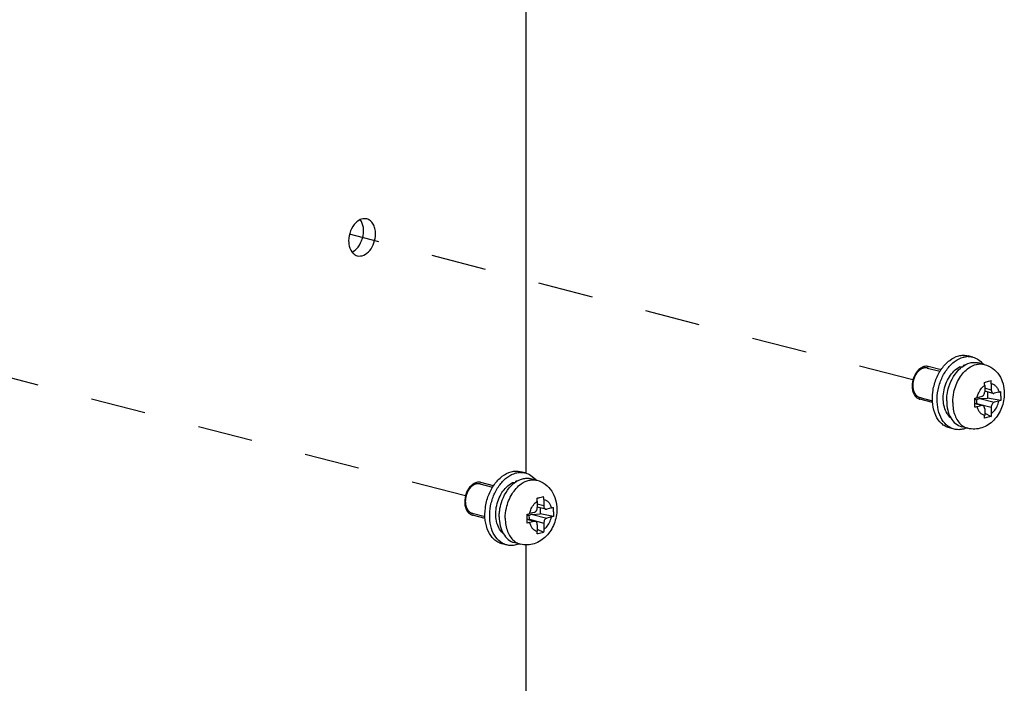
# Model space of a CAD drawing. Header units: millimetres. Extents: x 0 to 3905, y -1166 to 1110.
# Tile 64 of 155: x 2030 to 2146, y -10 to 69. Entities that reach past the tile are written whole.
import ezdxf

# ---------------------------------------------------------------- set-up
doc = ezdxf.new("R2010")
doc.units = ezdxf.units.MM
doc.header["$LTSCALE"] = 65.395
doc.linetypes.add('DASHED', pattern=[0.2, 0.1, -0.1])
for name, color, linetype in [('20_ALL_FEATURES', 7, 'CONTINUOUS'), ('PRT0002_DXF_CONTINUOUS_LINE', 7, 'CONTINUOUS'), ('SC-P0SFM4X8-DXF_CONTINUOUS_LINE', 7, 'CONTINUOUS')]:
    doc.layers.add(name, color=color, linetype=linetype)

msp = doc.modelspace()

# ---------------------------------------------------------------- linework, layer by layer
at = {"layer": '20_ALL_FEATURES', "linetype": 'DASHED'}
for p, q in [((2135.589, 25.882), (2068.821, 43.163)), ((2082.556, 12.156), (2015.788, 29.437))]:
    msp.add_line(p, q, dxfattribs=at)
at = {"layer": 'PRT0002_DXF_CONTINUOUS_LINE'}
for p, q in [((2089.752, 14.846), (2089.752, 78.787)), ((2089.752, -46.366), (2089.752, 6.343))]:
    msp.add_line(p, q, dxfattribs=at)
for points, knots in [([(2070.095, 44.878), (2069.893, 44.789), (2069.399, 44.423), (2068.869, 43.547), (2068.715, 42.765), (2068.715, 42.367)], [0, 0, 0, 0, 0.2207324, 0.6005909, 1, 1, 1, 1]), ([(2070.87, 44.957), (2070.808, 44.973), (2070.548, 45.016), (2070.277, 44.958), (2070.095, 44.878)], [0, 0, 0, 0, 0.2419829, 1, 1, 1, 1]), ([(2070.483, 43.556), (2070.483, 43.683), (2070.454, 44.143), (2070.299, 44.608), (2070.096, 44.877)], [0, 0, 0, 0, 0.2729547, 1, 1, 1, 1]), ([(2071.897, 43.19), (2071.897, 43.401), (2071.855, 43.805), (2071.652, 44.348), (2071.321, 44.76), (2071.021, 44.918), (2070.87, 44.957)], [0, 0, 0, 0, 0.2893135, 0.5518284, 0.7855762, 1, 1, 1, 1]), ([(2069.104, 41.045), (2069.305, 41.134), (2069.799, 41.5), (2070.329, 42.376), (2070.483, 43.158), (2070.483, 43.556)], [0, 0, 0, 0, 0.2207324, 0.6005909, 1, 1, 1, 1]), ([(2069.742, 40.6), (2069.987, 40.537), (2070.583, 40.616), (2071.288, 41.225), (2071.772, 42.124), (2071.897, 42.833), (2071.897, 43.19)], [0, 0, 0, 0, 0.2011871, 0.440115, 0.7157088, 1, 1, 1, 1]), ([(2068.715, 42.367), (2068.715, 42.24), (2068.744, 41.78), (2068.899, 41.315), (2069.102, 41.046)], [0, 0, 0, 0, 0.2729547, 1, 1, 1, 1]), ([(2069.102, 41.046), (2069.144, 40.991), (2069.316, 40.792), (2069.555, 40.649), (2069.742, 40.6)], [0, 0, 0, 0, 0.2649266, 1, 1, 1, 1])]:
    msp.add_open_spline(points, degree=3, knots=knots, dxfattribs=at)
at = {"layer": 'SC-P0SFM4X8-DXF_CONTINUOUS_LINE'}
for p, q in [((2142.688, 28.6), (2142.122, 28.747)), ((2137.296, 27.3), (2138.806, 26.909)), ((2138.926, 27.084), (2137.417, 27.475)), ((2141.583, 27.541), (2141.583, 27.605)), ((2144.054, 27.73), (2143.34, 27.915)), ((2144.1, 25.245), (2144.1, 24.492)), ((2144.878, 24.694), (2144.1, 24.895)), ((2145.106, 24.301), (2144.1, 24.561)), ((2144.878, 25.446), (2144.878, 24.694)), ((2136.394, 23.814), (2137.911, 23.422)), ((2137.922, 23.212), (2136.415, 23.603)), ((2142.915, 23.687), (2143.137, 23.511)), ((2142.974, 23.641), (2142.917, 23.626)), ((2142.92, 23.637), (2142.974, 23.641)), ((2142.942, 23.724), (2142.974, 23.641)), ((2142.974, 23.641), (2142.974, 23.714)), ((2143.746, 23.918), (2143.195, 23.775)), ((2143.531, 23.679), (2144.433, 23.742)), ((2143.531, 23.679), (2145.231, 23.24)), ((2144.433, 24.475), (2144.433, 23.742)), ((2146.018, 23.455), (2144.433, 23.742)), ((2145.782, 24.445), (2145.231, 24.302)), ((2145.782, 23.382), (2145.231, 23.24)), ((2143.872, 22.856), (2142.921, 23.102)), ((2143.746, 22.855), (2142.921, 23.069)), ((2143.178, 23.105), (2144.878, 22.665)), ((2143.178, 23.105), (2143.207, 23.028)), ((2143.746, 22.855), (2143.195, 22.713)), ((2144.1, 22.464), (2144.1, 21.711)), ((2144.878, 22.665), (2144.878, 21.913)), ((2144.1, 21.943), (2144.856, 21.565)), ((2140.478, 20.062), (2139.912, 20.208)), ((2142.095, 20.159), (2141.381, 20.344)), ((2089.655, 14.874), (2089.089, 15.021)), ((2091.021, 14.004), (2090.307, 14.189)), ((2084.263, 13.574), (2085.773, 13.183)), ((2085.893, 13.358), (2084.384, 13.749)), ((2088.55, 13.815), (2088.55, 13.879)), ((2091.845, 11.72), (2091.845, 10.968)), ((2091.067, 11.519), (2091.067, 10.766)), ((2091.845, 10.968), (2091.067, 11.169)), ((2092.073, 10.575), (2091.067, 10.835)), ((2091.4, 10.749), (2091.4, 10.016)), ((2092.749, 10.719), (2092.198, 10.576)), ((2083.361, 10.088), (2084.878, 9.696)), ((2084.889, 9.486), (2083.382, 9.877)), ((2089.882, 9.961), (2090.104, 9.785)), ((2089.941, 9.915), (2089.884, 9.9)), ((2089.887, 9.911), (2089.941, 9.915)), ((2090.839, 9.13), (2089.888, 9.376)), ((2090.713, 9.129), (2089.888, 9.343)), ((2089.909, 9.998), (2089.941, 9.915)), ((2089.941, 9.915), (2089.941, 9.988)), ((2090.145, 9.379), (2091.845, 8.939)), ((2090.145, 9.379), (2090.174, 9.302)), ((2090.713, 10.192), (2090.162, 10.049)), ((2090.498, 9.954), (2091.4, 10.016)), ((2090.498, 9.954), (2092.198, 9.514)), ((2092.985, 9.729), (2091.4, 10.016)), ((2092.749, 9.656), (2092.198, 9.514)), ((2090.713, 9.129), (2090.162, 8.987)), ((2091.067, 8.738), (2091.067, 7.985)), ((2091.067, 8.217), (2091.823, 7.839)), ((2091.845, 8.939), (2091.845, 8.187)), ((2087.445, 6.336), (2086.879, 6.482)), ((2089.062, 6.433), (2088.348, 6.618))]:
    msp.add_line(p, q, dxfattribs=at)
for centre, radius, start, end in [((2142.163, 26.434), 2.232, 91.05447, 94.1663), ((2143.518, 24.66), 3.481, 127.65887, 130.75187), ((2142.048, 25.808), 1.857, 100.61088, 104.52124), ((2138.221, 25.234), 2.703, 151.00011, 154.78283), ((2138.121, 25.289), 2.59, 149.31266, 150.98672), ((2141.938, 25.445), 2.94, 0.0253, 7.03332), ((2138.099, 25.173), 2.597, 179.20018, 179.9989), ((2138.226, 25.17), 2.724, 174.85839, 179.17451), ((2141.16, 25.243), 2.94, 0.0253, 7.03332), ((2131.263, 24.005), 14.764, 359.92056, 1.9889), ((2136.647, 24.501), 0.928, 249.0512, 251.85368), ((2136.646, 24.497), 0.924, 251.85898, 255.52063), ((2121.757, 23.201), 21.164, 359.94538, 1.38998), ((2122.92, 23.147), 20.001, 358.57957, 359.8712), ((2118.114, 23.18), 24.807, 359.82008, 0.0005), ((2141.038, 22.152), 2.166, 240.06783, 242.12387), ((2142.666, 22.13), 2.059, 230.31409, 234.15979), ((2089.13, 12.708), 2.232, 91.05447, 94.1663), ((2085.088, 11.563), 2.59, 149.31266, 150.98672), ((2090.485, 10.934), 3.481, 127.65887, 130.75187), ((2089.015, 12.082), 1.857, 100.61088, 104.52124), ((2085.193, 11.444), 2.724, 174.85839, 179.17451), ((2085.188, 11.508), 2.703, 151.00011, 154.78283), ((2088.127, 11.518), 2.94, 0.0253, 7.03332), ((2088.905, 11.719), 2.94, 0.0253, 7.03332), ((2085.066, 11.447), 2.597, 179.20018, 179.9989), ((2078.23, 10.279), 14.764, 359.92056, 1.9889), ((2083.614, 10.775), 0.928, 249.0512, 251.85368), ((2083.613, 10.771), 0.924, 251.85898, 255.52063), ((2068.724, 9.475), 21.164, 359.94538, 1.38998), ((2069.887, 9.421), 20.001, 358.57957, 359.8712), ((2065.081, 9.454), 24.807, 359.82008, 0.0005), ((2088.005, 8.426), 2.166, 240.06783, 242.12387), ((2089.633, 8.404), 2.059, 230.31409, 234.15979)]:
    msp.add_arc(centre, radius, start, end, dxfattribs=at)
for centre, major_axis, ratio, start_param, end_param in [((2142.845, 24.004), (8.972, -1.246), 0.3585116, 1.7829023, 1.8134635), ((2141.583, 24.331), (8.972, -1.246), 0.3585116, 1.6116459, 1.6205283), ((2143.531, 23.197), (-0.244, 0.522), 0.6278876, 0.6690981, 1.4544962), ((2143.531, 23.197), (0.544, 0.143), 0.8504987, 1.350541, 2.1359392), ((2089.812, 10.278), (8.972, -1.246), 0.3585116, 1.7829023, 1.8134635), ((2088.55, 10.605), (8.972, -1.246), 0.3585116, 1.6116459, 1.6205283), ((2090.498, 9.471), (-0.244, 0.522), 0.6278876, 0.6690981, 1.4544962), ((2090.498, 9.471), (0.544, 0.143), 0.8504987, 1.350541, 2.1359392)]:
    msp.add_ellipse(centre, major_axis=major_axis, ratio=ratio, start_param=start_param, end_param=end_param, dxfattribs=at)
for points, knots in [([(2139.912, 20.208), (2139.742, 20.252), (2139.408, 20.386), (2138.798, 20.832), (2138.21, 21.705), (2137.874, 23.013), (2137.893, 24.475), (2138.263, 25.935), (2138.944, 27.233), (2139.864, 28.229), (2140.634, 28.638), (2141.017, 28.737)], [0, 0, 0, 0, 0.0495263, 0.1006245, 0.211847, 0.3385846, 0.4776155, 0.6213528, 0.7607486, 0.8881589, 1, 1, 1, 1]), ([(2139.957, 20.275), (2139.659, 20.447), (2139.109, 20.972), (2138.61, 22.051), (2138.413, 23.341), (2138.532, 24.724), (2138.951, 26.066), (2139.631, 27.241), (2140.51, 28.133), (2141.227, 28.498), (2141.583, 28.591)], [0, 0, 0, 0, 0.1029927, 0.2192765, 0.3493525, 0.4887234, 0.6302225, 0.7660986, 0.8902526, 1, 1, 1, 1]), ([(2141.017, 28.737), (2141.199, 28.784), (2141.571, 28.836), (2141.945, 28.792), (2142.122, 28.746)], [0, 0, 0, 0, 0.5076353, 1, 1, 1, 1]), ([(2141.583, 28.591), (2141.617, 28.6), (2141.755, 28.632), (2141.895, 28.652), (2142.001, 28.66)], [0, 0, 0, 0, 0.253317, 1, 1, 1, 1]), ([(2142.122, 28.665), (2142.17, 28.666), (2142.36, 28.664), (2142.55, 28.635), (2142.688, 28.6)], [0, 0, 0, 0, 0.252286, 1, 1, 1, 1]), ([(2142.688, 28.6), (2142.921, 28.54), (2143.381, 28.328), (2143.744, 27.978), (2143.902, 27.778)], [0, 0, 0, 0, 0.4858686, 1, 1, 1, 1]), ([(2137.481, 27.227), (2137.469, 27.232), (2137.443, 27.241), (2137.405, 27.254), (2137.367, 27.267), (2137.336, 27.278), (2137.31, 27.287), (2137.291, 27.294), (2137.276, 27.299), (2137.263, 27.304), (2137.255, 27.307), (2137.249, 27.309), (2137.245, 27.31), (2137.242, 27.311), (2137.238, 27.312), (2137.234, 27.312), (2137.229, 27.313), (2137.222, 27.313), (2137.214, 27.313), (2137.204, 27.313), (2137.19, 27.314), (2137.173, 27.314), (2137.153, 27.315), (2137.126, 27.316), (2137.092, 27.317), (2137.058, 27.318), (2137.031, 27.319), (2137.014, 27.319), (2137.002, 27.32), (2136.995, 27.32), (2136.99, 27.32), (2136.986, 27.32), (2136.983, 27.32), (2136.98, 27.321), (2136.978, 27.321), (2136.976, 27.32), (2136.974, 27.319), (2136.968, 27.318), (2136.959, 27.316), (2136.949, 27.313), (2136.938, 27.31), (2136.925, 27.307), (2136.907, 27.302), (2136.887, 27.297), (2136.866, 27.292), (2136.845, 27.286), (2136.824, 27.281), (2136.803, 27.275), (2136.783, 27.27), (2136.765, 27.266), (2136.751, 27.262), (2136.741, 27.259), (2136.731, 27.257), (2136.722, 27.254), (2136.716, 27.253), (2136.714, 27.252), (2136.712, 27.252), (2136.71, 27.251), (2136.707, 27.249), (2136.704, 27.247), (2136.7, 27.245), (2136.695, 27.242), (2136.688, 27.239), (2136.676, 27.232), (2136.659, 27.223), (2136.632, 27.208), (2136.598, 27.189), (2136.564, 27.171), (2136.537, 27.156), (2136.517, 27.145), (2136.5, 27.135), (2136.486, 27.128), (2136.476, 27.122), (2136.468, 27.118), (2136.461, 27.114), (2136.456, 27.111), (2136.451, 27.109), (2136.448, 27.106), (2136.445, 27.103), (2136.441, 27.1), (2136.435, 27.094), (2136.427, 27.087), (2136.414, 27.076), (2136.398, 27.063), (2136.379, 27.046), (2136.354, 27.024), (2136.329, 27.002), (2136.303, 26.98), (2136.284, 26.964), (2136.266, 26.947), (2136.25, 26.934), (2136.237, 26.923), (2136.229, 26.916), (2136.223, 26.91), (2136.218, 26.906), (2136.214, 26.903), (2136.211, 26.9), (2136.21, 26.899), (2136.208, 26.898), (2136.207, 26.897), (2136.206, 26.895), (2136.204, 26.892), (2136.2, 26.888), (2136.196, 26.882), (2136.19, 26.875), (2136.183, 26.866), (2136.172, 26.852), (2136.158, 26.835), (2136.141, 26.814), (2136.124, 26.793), (2136.102, 26.765), (2136.08, 26.737), (2136.057, 26.709), (2136.04, 26.688), (2136.024, 26.667), (2136.011, 26.651), (2136.003, 26.64), (2135.999, 26.636), (2135.996, 26.632), (2135.993, 26.629), (2135.991, 26.624), (2135.987, 26.618), (2135.982, 26.609), (2135.977, 26.599), (2135.97, 26.587), (2135.96, 26.57), (2135.949, 26.55), (2135.935, 26.525), (2135.916, 26.492), (2135.893, 26.451), (2135.87, 26.41), (2135.851, 26.377), (2135.84, 26.356), (2135.831, 26.34), (2135.825, 26.329), (2135.821, 26.322), (2135.818, 26.318), (2135.817, 26.315), (2135.815, 26.312), (2135.813, 26.307), (2135.81, 26.299), (2135.806, 26.288), (2135.801, 26.274), (2135.795, 26.261), (2135.789, 26.242), (2135.78, 26.22), (2135.766, 26.183), (2135.749, 26.138), (2135.731, 26.092), (2135.718, 26.056), (2135.709, 26.033), (2135.702, 26.015), (2135.697, 26.001), (2135.692, 25.988), (2135.687, 25.976), (2135.684, 25.968), (2135.682, 25.964), (2135.682, 25.96), (2135.681, 25.957), (2135.68, 25.952), (2135.678, 25.944), (2135.675, 25.932), (2135.671, 25.913), (2135.665, 25.889), (2135.657, 25.85), (2135.646, 25.803), (2135.635, 25.755), (2135.627, 25.717), (2135.621, 25.688), (2135.615, 25.664), (2135.611, 25.645), (2135.608, 25.631), (2135.605, 25.619), (2135.603, 25.609), (2135.601, 25.602), (2135.6, 25.596), (2135.6, 25.591), (2135.599, 25.586), (2135.599, 25.58), (2135.598, 25.566), (2135.596, 25.544), (2135.594, 25.516), (2135.592, 25.487), (2135.589, 25.448), (2135.585, 25.4), (2135.581, 25.343), (2135.576, 25.285), (2135.574, 25.247), (2135.572, 25.228)], [0, 0, 0, 0, 0.015625, 0.03125, 0.046875, 0.0625, 0.0703125, 0.078125, 0.0859375, 0.0898438, 0.09375, 0.0957031, 0.0976562, 0.0986328, 0.0996094, 0.1015625, 0.1035156, 0.1054688, 0.109375, 0.1132812, 0.1171875, 0.125, 0.1328125, 0.140625, 0.15625, 0.171875, 0.1796875, 0.1875, 0.1914062, 0.1933594, 0.1953125, 0.1972656, 0.1982422, 0.1992188, 0.2001953, 0.2006836, 0.2011719, 0.203125, 0.2070312, 0.2109375, 0.2148438, 0.21875, 0.2265625, 0.234375, 0.2421875, 0.25, 0.2578125, 0.265625, 0.2734375, 0.28125, 0.2851562, 0.2890625, 0.2929688, 0.296875, 0.2988281, 0.2993164, 0.2998047, 0.3007812, 0.3017578, 0.3027344, 0.3046875, 0.3066406, 0.3085938, 0.3125, 0.3203125, 0.328125, 0.34375, 0.359375, 0.3671875, 0.375, 0.3828125, 0.3867188, 0.390625, 0.3945312, 0.3964844, 0.3984375, 0.4003906, 0.4013672, 0.4023438, 0.4042969, 0.40625, 0.4101562, 0.4140625, 0.421875, 0.4296875, 0.4375, 0.453125, 0.4609375, 0.46875, 0.4765625, 0.484375, 0.4882812, 0.4921875, 0.4941406, 0.4960938, 0.4980469, 0.4990234, 0.4995117, 0.5, 0.5004883, 0.5009766, 0.5019531, 0.5039062, 0.5058594, 0.5078125, 0.5117188, 0.515625, 0.5234375, 0.53125, 0.5390625, 0.546875, 0.5625, 0.5703125, 0.578125, 0.5859375, 0.59375, 0.5957031, 0.5976562, 0.5986328, 0.5996094, 0.6015625, 0.6035156, 0.6054688, 0.609375, 0.6132812, 0.6171875, 0.625, 0.6328125, 0.640625, 0.65625, 0.671875, 0.6796875, 0.6875, 0.6914062, 0.6953125, 0.6972656, 0.6982422, 0.6992188, 0.7001953, 0.7011719, 0.703125, 0.7070312, 0.7109375, 0.7148438, 0.71875, 0.7265625, 0.734375, 0.75, 0.765625, 0.7734375, 0.78125, 0.7851562, 0.7890625, 0.7929688, 0.796875, 0.7988281, 0.7998047, 0.8007812, 0.8017578, 0.8027344, 0.8046875, 0.8085938, 0.8125, 0.8203125, 0.828125, 0.84375, 0.859375, 0.8671875, 0.875, 0.8828125, 0.8867188, 0.890625, 0.8945312, 0.8964844, 0.8984375, 0.9003906, 0.9013672, 0.9023438, 0.9042969, 0.90625, 0.9140625, 0.921875, 0.9296875, 0.9375, 0.953125, 0.96875, 0.984375, 1, 1, 1, 1]), ([(2137.417, 27.475), (2137.287, 27.508), (2136.997, 27.518), (2136.576, 27.354), (2136.192, 27.043), (2135.986, 26.765), (2135.894, 26.61)], [0, 0, 0, 0, 0.2156722, 0.4497271, 0.7115213, 1, 1, 1, 1]), ([(2140.108, 21.368), (2139.92, 21.519), (2139.585, 21.923), (2139.279, 22.681), (2139.156, 23.563), (2139.222, 24.501), (2139.472, 25.426), (2139.998, 26.497), (2140.63, 27.167), (2141.123, 27.426)], [0, 0, 0, 0, 0.1043935, 0.220887, 0.3490569, 0.4853102, 0.6242278, 0.7597991, 1, 1, 1, 1]), ([(2139.649, 24.162), (2139.692, 24.471), (2139.95, 25.627), (2140.584, 26.727), (2141.246, 27.297)], [0, 0, 0, 0, 0.2634646, 1, 1, 1, 1]), ([(2140.31, 23.229), (2140.31, 23.631), (2140.428, 24.637), (2140.999, 26.101), (2141.77, 26.997), (2142.214, 27.311)], [0, 0, 0, 0, 0.2597275, 0.6488514, 1, 1, 1, 1]), ([(2141.392, 27.416), (2141.68, 27.638), (2142.165, 27.898), (2142.855, 27.995), (2143.184, 27.955), (2143.34, 27.914)], [0, 0, 0, 0, 0.5264738, 0.7673594, 1, 1, 1, 1]), ([(2142.214, 27.311), (2142.491, 27.507), (2142.951, 27.732), (2143.598, 27.808), (2143.908, 27.768), (2144.054, 27.73)], [0, 0, 0, 0, 0.5241853, 0.765801, 1, 1, 1, 1]), ([(2144.054, 27.73), (2144.411, 27.638), (2145.097, 27.309), (2145.87, 26.479), (2146.329, 25.434), (2146.425, 24.675), (2146.425, 24.294)], [0, 0, 0, 0, 0.2471235, 0.4947056, 0.7447713, 1, 1, 1, 1]), ([(2144.078, 25.603), (2144.145, 25.62), (2144.404, 25.685), (2144.663, 25.753), (2144.856, 25.805)], [0, 0, 0, 0, 0.256896, 1, 1, 1, 1]), ([(2135.501, 25.173), (2135.501, 24.997), (2135.535, 24.659), (2135.694, 24.199), (2135.954, 23.837), (2136.192, 23.681), (2136.315, 23.634)], [0, 0, 0, 0, 0.2867213, 0.5494614, 0.7849, 1, 1, 1, 1]), ([(2135.572, 25.228), (2135.574, 25.204), (2135.578, 25.158), (2135.583, 25.1), (2135.587, 25.054), (2135.589, 25.019), (2135.592, 24.984), (2135.595, 24.949), (2135.598, 24.92), (2135.599, 24.9), (2135.6, 24.888), (2135.601, 24.879), (2135.602, 24.871), (2135.602, 24.864), (2135.602, 24.86), (2135.603, 24.858), (2135.603, 24.856), (2135.604, 24.853), (2135.605, 24.85), (2135.606, 24.844), (2135.608, 24.838), (2135.611, 24.827), (2135.614, 24.813), (2135.619, 24.797), (2135.624, 24.776), (2135.635, 24.738), (2135.646, 24.696), (2135.658, 24.653), (2135.666, 24.621), (2135.674, 24.594), (2135.679, 24.573), (2135.684, 24.556), (2135.687, 24.543), (2135.69, 24.532), (2135.692, 24.526), (2135.693, 24.52), (2135.694, 24.517), (2135.695, 24.515), (2135.695, 24.513), (2135.696, 24.512), (2135.697, 24.511), (2135.698, 24.507), (2135.701, 24.502), (2135.705, 24.495), (2135.708, 24.489), (2135.713, 24.48), (2135.721, 24.464), (2135.733, 24.441), (2135.747, 24.414), (2135.761, 24.386), (2135.775, 24.359), (2135.789, 24.332), (2135.8, 24.309), (2135.81, 24.291), (2135.817, 24.277), (2135.824, 24.264), (2135.83, 24.252), (2135.834, 24.243), (2135.837, 24.238), (2135.839, 24.233), (2135.841, 24.23), (2135.843, 24.227), (2135.844, 24.225), (2135.844, 24.224), (2135.845, 24.223), (2135.845, 24.222), (2135.846, 24.221), (2135.847, 24.22), (2135.849, 24.218), (2135.852, 24.215), (2135.855, 24.212), (2135.859, 24.207), (2135.865, 24.2), (2135.873, 24.191), (2135.882, 24.181), (2135.891, 24.17), (2135.904, 24.156), (2135.919, 24.139), (2135.938, 24.118), (2135.957, 24.097), (2135.975, 24.076), (2135.994, 24.055), (2136.01, 24.037), (2136.021, 24.025), (2136.027, 24.018), (2136.031, 24.013), (2136.036, 24.007), (2136.04, 24.003), (2136.042, 24.001), (2136.043, 24), (2136.044, 23.999), (2136.045, 23.998), (2136.046, 23.997), (2136.049, 23.996), (2136.052, 23.993), (2136.057, 23.99), (2136.064, 23.986), (2136.074, 23.98), (2136.085, 23.973), (2136.1, 23.964), (2136.119, 23.953), (2136.141, 23.939), (2136.163, 23.925), (2136.186, 23.911), (2136.208, 23.897), (2136.227, 23.886), (2136.242, 23.877), (2136.253, 23.87), (2136.262, 23.864), (2136.27, 23.86), (2136.275, 23.857), (2136.278, 23.854), (2136.281, 23.853), (2136.282, 23.852), (2136.283, 23.851), (2136.284, 23.851), (2136.286, 23.851), (2136.289, 23.85), (2136.294, 23.849), (2136.3, 23.848), (2136.306, 23.846), (2136.315, 23.844), (2136.33, 23.841), (2136.351, 23.836), (2136.376, 23.83), (2136.402, 23.824), (2136.427, 23.818), (2136.461, 23.811), (2136.503, 23.801), (2136.537, 23.793), (2136.554, 23.789)], [0, 0, 0, 0, 0.03125, 0.0625, 0.078125, 0.09375, 0.109375, 0.125, 0.140625, 0.1484375, 0.1523438, 0.15625, 0.1601562, 0.1640625, 0.1650391, 0.1660156, 0.1669922, 0.1679688, 0.1699219, 0.171875, 0.1757812, 0.1796875, 0.1875, 0.1953125, 0.203125, 0.21875, 0.25, 0.265625, 0.28125, 0.296875, 0.3046875, 0.3125, 0.3203125, 0.3242188, 0.328125, 0.3300781, 0.3320312, 0.3330078, 0.3334961, 0.3339844, 0.3349609, 0.3359375, 0.3398438, 0.34375, 0.3476562, 0.3515625, 0.359375, 0.375, 0.390625, 0.40625, 0.421875, 0.4375, 0.453125, 0.4609375, 0.46875, 0.4765625, 0.484375, 0.4882812, 0.4921875, 0.4941406, 0.4960938, 0.4980469, 0.4990234, 0.4995117, 0.5, 0.5004883, 0.5009766, 0.5019531, 0.5039062, 0.5058594, 0.5078125, 0.5117188, 0.515625, 0.5234375, 0.53125, 0.5390625, 0.546875, 0.5625, 0.578125, 0.59375, 0.609375, 0.625, 0.640625, 0.6484375, 0.6523438, 0.65625, 0.6601562, 0.6640625, 0.6650391, 0.6660156, 0.6665039, 0.6669922, 0.6679688, 0.6699219, 0.671875, 0.6757812, 0.6796875, 0.6875, 0.6953125, 0.703125, 0.71875, 0.734375, 0.75, 0.765625, 0.78125, 0.796875, 0.8046875, 0.8125, 0.8203125, 0.8242188, 0.828125, 0.8300781, 0.8320312, 0.8330078, 0.8334961, 0.8339844, 0.8349609, 0.8359375, 0.8398438, 0.84375, 0.8476562, 0.8515625, 0.859375, 0.875, 0.890625, 0.90625, 0.921875, 0.9375, 0.96875, 1, 1, 1, 1]), ([(2143.195, 23.775), (2143.227, 23.928), (2143.392, 24.484), (2143.745, 25.007), (2144.1, 25.245)], [0, 0, 0, 0, 0.2677569, 1, 1, 1, 1]), ([(2144.878, 25.446), (2144.983, 25.43), (2145.196, 25.356), (2145.465, 25.135), (2145.667, 24.82), (2145.752, 24.575), (2145.782, 24.445)], [0, 0, 0, 0, 0.2242807, 0.4606034, 0.7185963, 1, 1, 1, 1]), ([(2144.878, 24.694), (2144.878, 24.605), (2144.903, 24.473), (2145.006, 24.345), (2145.072, 24.31), (2145.106, 24.301)], [0, 0, 0, 0, 0.5496442, 0.7843405, 1, 1, 1, 1]), ([(2145.782, 24.445), (2145.803, 24.45), (2145.883, 24.472), (2145.962, 24.496), (2146.018, 24.517)], [0, 0, 0, 0, 0.2661143, 1, 1, 1, 1]), ([(2139.596, 23.414), (2139.596, 23.476), (2139.6, 23.726), (2139.623, 23.975), (2139.649, 24.162)], [0, 0, 0, 0, 0.2464359, 1, 1, 1, 1]), ([(2139.596, 23.414), (2139.596, 23.048), (2139.67, 22.346), (2140.022, 21.403), (2140.597, 20.685), (2141.118, 20.413), (2141.381, 20.345)], [0, 0, 0, 0, 0.2889203, 0.5519169, 0.7855818, 1, 1, 1, 1]), ([(2146.425, 24.294), (2146.425, 23.709), (2146.254, 22.822), (2145.728, 21.778), (2145.194, 21.093), (2144.533, 20.547), (2143.765, 20.18), (2142.93, 20.028), (2142.365, 20.089), (2142.095, 20.159)], [0, 0, 0, 0, 0.2559333, 0.3836633, 0.5093711, 0.6331235, 0.7556748, 0.8777898, 1, 1, 1, 1]), ([(2142.915, 23.714), (2142.94, 23.719), (2143.034, 23.736), (2143.127, 23.757), (2143.195, 23.775)], [0, 0, 0, 0, 0.2619286, 1, 1, 1, 1]), ([(2143.746, 23.918), (2143.851, 23.945), (2144.038, 24.128), (2144.1, 24.365), (2144.1, 24.492)], [0, 0, 0, 0, 0.4585576, 1, 1, 1, 1]), ([(2144.878, 21.913), (2144.988, 21.987), (2145.429, 22.376), (2145.69, 22.942), (2145.782, 23.382)], [0, 0, 0, 0, 0.2285802, 1, 1, 1, 1]), ([(2146.018, 23.455), (2146, 23.448), (2145.923, 23.421), (2145.843, 23.398), (2145.782, 23.382)], [0, 0, 0, 0, 0.2334914, 1, 1, 1, 1]), ([(2140.31, 23.229), (2140.31, 22.955), (2140.354, 22.42), (2140.603, 21.467), (2141.003, 20.834), (2141.351, 20.546)], [0, 0, 0, 0, 0.2788113, 0.5413696, 1, 1, 1, 1]), ([(2143.195, 22.713), (2143.173, 22.707), (2143.08, 22.684), (2142.987, 22.665), (2142.915, 22.651)], [0, 0, 0, 0, 0.2377519, 1, 1, 1, 1]), ([(2143.195, 22.713), (2143.226, 22.582), (2143.31, 22.337), (2143.513, 22.023), (2143.782, 21.802), (2143.994, 21.727), (2144.1, 21.711)], [0, 0, 0, 0, 0.2814037, 0.5393966, 0.7757193, 1, 1, 1, 1]), ([(2144.1, 22.464), (2144.1, 22.552), (2144.075, 22.684), (2143.972, 22.813), (2143.905, 22.847), (2143.872, 22.856)], [0, 0, 0, 0, 0.5496442, 0.7843405, 1, 1, 1, 1]), ([(2145.231, 23.24), (2145.127, 23.212), (2144.939, 23.03), (2144.878, 22.793), (2144.878, 22.665)], [0, 0, 0, 0, 0.4585576, 1, 1, 1, 1]), ([(2144.078, 21.364), (2144.081, 21.392), (2144.095, 21.508), (2144.1, 21.624), (2144.1, 21.711)], [0, 0, 0, 0, 0.2462019, 1, 1, 1, 1]), ([(2144.856, 21.565), (2144.793, 21.547), (2144.535, 21.475), (2144.275, 21.409), (2144.078, 21.364)], [0, 0, 0, 0, 0.2439107, 1, 1, 1, 1]), ([(2144.878, 21.913), (2144.878, 21.883), (2144.876, 21.767), (2144.867, 21.651), (2144.856, 21.565)], [0, 0, 0, 0, 0.2536552, 1, 1, 1, 1]), ([(2141.583, 20.071), (2141.4, 20.024), (2141.028, 19.972), (2140.655, 20.016), (2140.478, 20.062)], [0, 0, 0, 0, 0.5076353, 1, 1, 1, 1]), ([(2141.46, 20.461), (2141.508, 20.426), (2141.705, 20.297), (2141.925, 20.204), (2142.095, 20.16)], [0, 0, 0, 0, 0.2545177, 1, 1, 1, 1]), ([(2141.941, 20.193), (2141.912, 20.18), (2141.794, 20.133), (2141.674, 20.095), (2141.583, 20.071)], [0, 0, 0, 0, 0.2545101, 1, 1, 1, 1]), ([(2086.879, 6.482), (2086.709, 6.526), (2086.375, 6.66), (2085.765, 7.106), (2085.177, 7.979), (2084.841, 9.287), (2084.86, 10.749), (2085.23, 12.209), (2085.911, 13.507), (2086.831, 14.503), (2087.601, 14.912), (2087.984, 15.011)], [0, 0, 0, 0, 0.0495263, 0.1006245, 0.211847, 0.3385846, 0.4776155, 0.6213528, 0.7607486, 0.8881589, 1, 1, 1, 1]), ([(2086.924, 6.549), (2086.626, 6.721), (2086.076, 7.246), (2085.577, 8.325), (2085.38, 9.615), (2085.499, 10.998), (2085.918, 12.34), (2086.598, 13.515), (2087.477, 14.407), (2088.194, 14.773), (2088.55, 14.865)], [0, 0, 0, 0, 0.1029927, 0.2192765, 0.3493525, 0.4887234, 0.6302225, 0.7660986, 0.8902526, 1, 1, 1, 1]), ([(2087.984, 15.011), (2088.166, 15.058), (2088.538, 15.11), (2088.912, 15.066), (2089.089, 15.021)], [0, 0, 0, 0, 0.5076353, 1, 1, 1, 1]), ([(2088.359, 13.69), (2088.647, 13.912), (2089.132, 14.172), (2089.822, 14.269), (2090.151, 14.229), (2090.307, 14.188)], [0, 0, 0, 0, 0.5264738, 0.7673594, 1, 1, 1, 1]), ([(2088.55, 14.865), (2088.584, 14.874), (2088.722, 14.906), (2088.862, 14.926), (2088.968, 14.934)], [0, 0, 0, 0, 0.253317, 1, 1, 1, 1]), ([(2089.089, 14.939), (2089.137, 14.94), (2089.327, 14.938), (2089.517, 14.91), (2089.654, 14.874)], [0, 0, 0, 0, 0.252286, 1, 1, 1, 1]), ([(2089.181, 13.585), (2089.458, 13.781), (2089.918, 14.006), (2090.565, 14.082), (2090.875, 14.042), (2091.021, 14.004)], [0, 0, 0, 0, 0.5241853, 0.765801, 1, 1, 1, 1]), ([(2089.654, 14.874), (2089.888, 14.814), (2090.348, 14.602), (2090.711, 14.252), (2090.869, 14.052)], [0, 0, 0, 0, 0.4858686, 1, 1, 1, 1]), ([(2091.021, 14.004), (2091.378, 13.912), (2092.064, 13.583), (2092.837, 12.753), (2093.296, 11.708), (2093.392, 10.949), (2093.392, 10.568)], [0, 0, 0, 0, 0.2471235, 0.4947056, 0.7447713, 1, 1, 1, 1]), ([(2084.448, 13.502), (2084.436, 13.506), (2084.41, 13.515), (2084.372, 13.528), (2084.334, 13.541), (2084.303, 13.552), (2084.277, 13.561), (2084.258, 13.568), (2084.243, 13.573), (2084.23, 13.578), (2084.222, 13.581), (2084.216, 13.583), (2084.212, 13.584), (2084.209, 13.585), (2084.205, 13.587), (2084.201, 13.587), (2084.196, 13.587), (2084.189, 13.587), (2084.181, 13.587), (2084.171, 13.588), (2084.157, 13.588), (2084.14, 13.588), (2084.12, 13.589), (2084.093, 13.59), (2084.059, 13.591), (2084.025, 13.592), (2083.998, 13.593), (2083.981, 13.594), (2083.969, 13.594), (2083.962, 13.594), (2083.957, 13.594), (2083.953, 13.594), (2083.95, 13.594), (2083.947, 13.595), (2083.945, 13.595), (2083.943, 13.594), (2083.941, 13.594), (2083.935, 13.592), (2083.926, 13.59), (2083.916, 13.587), (2083.905, 13.584), (2083.892, 13.581), (2083.874, 13.576), (2083.854, 13.571), (2083.833, 13.566), (2083.812, 13.56), (2083.791, 13.555), (2083.77, 13.549), (2083.75, 13.544), (2083.732, 13.54), (2083.718, 13.536), (2083.708, 13.533), (2083.698, 13.531), (2083.689, 13.528), (2083.683, 13.527), (2083.681, 13.526), (2083.679, 13.526), (2083.677, 13.525), (2083.674, 13.523), (2083.671, 13.521), (2083.667, 13.519), (2083.662, 13.516), (2083.655, 13.513), (2083.643, 13.506), (2083.626, 13.497), (2083.599, 13.482), (2083.565, 13.463), (2083.531, 13.445), (2083.504, 13.43), (2083.484, 13.419), (2083.467, 13.409), (2083.453, 13.402), (2083.443, 13.396), (2083.435, 13.392), (2083.428, 13.388), (2083.423, 13.385), (2083.418, 13.383), (2083.415, 13.38), (2083.412, 13.377), (2083.408, 13.374), (2083.402, 13.368), (2083.394, 13.361), (2083.381, 13.35), (2083.365, 13.337), (2083.346, 13.32), (2083.321, 13.298), (2083.296, 13.276), (2083.27, 13.254), (2083.251, 13.238), (2083.233, 13.221), (2083.217, 13.208), (2083.204, 13.197), (2083.196, 13.19), (2083.19, 13.184), (2083.185, 13.18), (2083.181, 13.177), (2083.178, 13.174), (2083.177, 13.173), (2083.175, 13.172), (2083.174, 13.171), (2083.173, 13.169), (2083.171, 13.166), (2083.167, 13.162), (2083.163, 13.156), (2083.157, 13.149), (2083.15, 13.141), (2083.139, 13.126), (2083.125, 13.109), (2083.108, 13.088), (2083.091, 13.067), (2083.069, 13.039), (2083.047, 13.011), (2083.024, 12.983), (2083.007, 12.962), (2082.991, 12.941), (2082.978, 12.925), (2082.97, 12.914), (2082.966, 12.91), (2082.963, 12.906), (2082.96, 12.903), (2082.957, 12.898), (2082.954, 12.892), (2082.949, 12.883), (2082.944, 12.873), (2082.937, 12.861), (2082.927, 12.844), (2082.916, 12.824), (2082.902, 12.799), (2082.883, 12.766), (2082.86, 12.725), (2082.837, 12.684), (2082.818, 12.651), (2082.807, 12.63), (2082.798, 12.614), (2082.792, 12.603), (2082.788, 12.596), (2082.785, 12.592), (2082.784, 12.589), (2082.782, 12.586), (2082.78, 12.581), (2082.777, 12.573), (2082.773, 12.562), (2082.768, 12.548), (2082.762, 12.535), (2082.756, 12.516), (2082.747, 12.494), (2082.733, 12.457), (2082.716, 12.412), (2082.698, 12.366), (2082.685, 12.33), (2082.676, 12.307), (2082.669, 12.289), (2082.664, 12.275), (2082.659, 12.262), (2082.654, 12.251), (2082.651, 12.243), (2082.649, 12.238), (2082.649, 12.234), (2082.648, 12.231), (2082.647, 12.226), (2082.645, 12.218), (2082.642, 12.206), (2082.638, 12.187), (2082.632, 12.163), (2082.624, 12.125), (2082.613, 12.077), (2082.602, 12.029), (2082.594, 11.991), (2082.588, 11.962), (2082.582, 11.938), (2082.578, 11.919), (2082.575, 11.905), (2082.572, 11.893), (2082.57, 11.883), (2082.568, 11.876), (2082.567, 11.87), (2082.567, 11.865), (2082.566, 11.86), (2082.566, 11.854), (2082.565, 11.84), (2082.563, 11.818), (2082.561, 11.79), (2082.559, 11.761), (2082.556, 11.722), (2082.552, 11.674), (2082.548, 11.617), (2082.543, 11.559), (2082.541, 11.521), (2082.539, 11.502)], [0, 0, 0, 0, 0.015625, 0.03125, 0.046875, 0.0625, 0.0703125, 0.078125, 0.0859375, 0.0898438, 0.09375, 0.0957031, 0.0976562, 0.0986328, 0.0996094, 0.1015625, 0.1035156, 0.1054688, 0.109375, 0.1132812, 0.1171875, 0.125, 0.1328125, 0.140625, 0.15625, 0.171875, 0.1796875, 0.1875, 0.1914062, 0.1933594, 0.1953125, 0.1972656, 0.1982422, 0.1992188, 0.2001953, 0.2006836, 0.2011719, 0.203125, 0.2070312, 0.2109375, 0.2148438, 0.21875, 0.2265625, 0.234375, 0.2421875, 0.25, 0.2578125, 0.265625, 0.2734375, 0.28125, 0.2851562, 0.2890625, 0.2929688, 0.296875, 0.2988281, 0.2993164, 0.2998047, 0.3007812, 0.3017578, 0.3027344, 0.3046875, 0.3066406, 0.3085938, 0.3125, 0.3203125, 0.328125, 0.34375, 0.359375, 0.3671875, 0.375, 0.3828125, 0.3867188, 0.390625, 0.3945312, 0.3964844, 0.3984375, 0.4003906, 0.4013672, 0.4023438, 0.4042969, 0.40625, 0.4101562, 0.4140625, 0.421875, 0.4296875, 0.4375, 0.453125, 0.4609375, 0.46875, 0.4765625, 0.484375, 0.4882812, 0.4921875, 0.4941406, 0.4960938, 0.4980469, 0.4990234, 0.4995117, 0.5, 0.5004883, 0.5009766, 0.5019531, 0.5039062, 0.5058594, 0.5078125, 0.5117188, 0.515625, 0.5234375, 0.53125, 0.5390625, 0.546875, 0.5625, 0.5703125, 0.578125, 0.5859375, 0.59375, 0.5957031, 0.5976562, 0.5986328, 0.5996094, 0.6015625, 0.6035156, 0.6054688, 0.609375, 0.6132812, 0.6171875, 0.625, 0.6328125, 0.640625, 0.65625, 0.671875, 0.6796875, 0.6875, 0.6914062, 0.6953125, 0.6972656, 0.6982422, 0.6992188, 0.7001953, 0.7011719, 0.703125, 0.7070312, 0.7109375, 0.7148438, 0.71875, 0.7265625, 0.734375, 0.75, 0.765625, 0.7734375, 0.78125, 0.7851562, 0.7890625, 0.7929688, 0.796875, 0.7988281, 0.7998047, 0.8007812, 0.8017578, 0.8027344, 0.8046875, 0.8085938, 0.8125, 0.8203125, 0.828125, 0.84375, 0.859375, 0.8671875, 0.875, 0.8828125, 0.8867188, 0.890625, 0.8945312, 0.8964844, 0.8984375, 0.9003906, 0.9013672, 0.9023438, 0.9042969, 0.90625, 0.9140625, 0.921875, 0.9296875, 0.9375, 0.953125, 0.96875, 0.984375, 1, 1, 1, 1]), ([(2084.384, 13.749), (2084.254, 13.783), (2083.964, 13.792), (2083.543, 13.628), (2083.159, 13.317), (2082.953, 13.039), (2082.861, 12.885)], [0, 0, 0, 0, 0.2156722, 0.4497271, 0.7115213, 1, 1, 1, 1]), ([(2087.075, 7.642), (2086.887, 7.794), (2086.552, 8.197), (2086.246, 8.955), (2086.123, 9.837), (2086.189, 10.775), (2086.439, 11.7), (2086.965, 12.771), (2087.597, 13.441), (2088.09, 13.7)], [0, 0, 0, 0, 0.1043935, 0.220887, 0.3490569, 0.4853102, 0.6242278, 0.7597991, 1, 1, 1, 1]), ([(2086.616, 10.436), (2086.659, 10.745), (2086.917, 11.901), (2087.551, 13.001), (2088.213, 13.571)], [0, 0, 0, 0, 0.2634646, 1, 1, 1, 1]), ([(2087.277, 9.503), (2087.277, 9.905), (2087.395, 10.911), (2087.966, 12.375), (2088.737, 13.271), (2089.181, 13.585)], [0, 0, 0, 0, 0.2597275, 0.6488514, 1, 1, 1, 1]), ([(2091.045, 11.877), (2091.112, 11.894), (2091.371, 11.959), (2091.63, 12.027), (2091.823, 12.079)], [0, 0, 0, 0, 0.256896, 1, 1, 1, 1]), ([(2091.845, 11.72), (2091.95, 11.704), (2092.163, 11.63), (2092.432, 11.409), (2092.634, 11.094), (2092.719, 10.849), (2092.749, 10.719)], [0, 0, 0, 0, 0.2242807, 0.4606034, 0.7185963, 1, 1, 1, 1]), ([(2082.468, 11.447), (2082.468, 11.271), (2082.502, 10.933), (2082.661, 10.473), (2082.921, 10.111), (2083.159, 9.955), (2083.282, 9.908)], [0, 0, 0, 0, 0.2867213, 0.5494614, 0.7849, 1, 1, 1, 1]), ([(2082.539, 11.502), (2082.541, 11.478), (2082.545, 11.432), (2082.55, 11.374), (2082.554, 11.328), (2082.556, 11.293), (2082.559, 11.258), (2082.562, 11.223), (2082.565, 11.194), (2082.566, 11.174), (2082.567, 11.162), (2082.568, 11.154), (2082.569, 11.145), (2082.569, 11.138), (2082.569, 11.134), (2082.57, 11.132), (2082.57, 11.13), (2082.571, 11.127), (2082.572, 11.124), (2082.573, 11.118), (2082.575, 11.112), (2082.578, 11.101), (2082.581, 11.087), (2082.586, 11.071), (2082.591, 11.05), (2082.602, 11.013), (2082.613, 10.97), (2082.625, 10.927), (2082.633, 10.895), (2082.641, 10.868), (2082.646, 10.847), (2082.651, 10.831), (2082.654, 10.817), (2082.657, 10.806), (2082.659, 10.8), (2082.66, 10.794), (2082.661, 10.791), (2082.662, 10.789), (2082.662, 10.787), (2082.663, 10.786), (2082.664, 10.785), (2082.665, 10.781), (2082.668, 10.776), (2082.672, 10.77), (2082.675, 10.763), (2082.68, 10.754), (2082.688, 10.738), (2082.7, 10.715), (2082.714, 10.688), (2082.728, 10.661), (2082.742, 10.633), (2082.756, 10.606), (2082.767, 10.583), (2082.777, 10.565), (2082.784, 10.551), (2082.791, 10.538), (2082.797, 10.527), (2082.801, 10.517), (2082.804, 10.512), (2082.806, 10.507), (2082.808, 10.504), (2082.81, 10.501), (2082.811, 10.499), (2082.811, 10.498), (2082.812, 10.497), (2082.812, 10.496), (2082.813, 10.495), (2082.814, 10.494), (2082.816, 10.492), (2082.819, 10.489), (2082.822, 10.486), (2082.826, 10.481), (2082.832, 10.474), (2082.84, 10.465), (2082.849, 10.455), (2082.858, 10.444), (2082.871, 10.43), (2082.886, 10.413), (2082.905, 10.392), (2082.924, 10.371), (2082.942, 10.35), (2082.961, 10.329), (2082.977, 10.311), (2082.988, 10.299), (2082.994, 10.292), (2082.998, 10.287), (2083.003, 10.281), (2083.007, 10.277), (2083.009, 10.275), (2083.01, 10.274), (2083.011, 10.273), (2083.012, 10.272), (2083.013, 10.271), (2083.016, 10.27), (2083.019, 10.267), (2083.024, 10.265), (2083.031, 10.26), (2083.041, 10.254), (2083.052, 10.247), (2083.067, 10.238), (2083.086, 10.227), (2083.108, 10.213), (2083.13, 10.199), (2083.153, 10.185), (2083.175, 10.172), (2083.194, 10.16), (2083.209, 10.151), (2083.22, 10.144), (2083.229, 10.138), (2083.237, 10.134), (2083.242, 10.131), (2083.245, 10.128), (2083.248, 10.127), (2083.249, 10.126), (2083.25, 10.125), (2083.251, 10.125), (2083.253, 10.125), (2083.256, 10.124), (2083.261, 10.123), (2083.267, 10.122), (2083.273, 10.12), (2083.282, 10.118), (2083.297, 10.115), (2083.318, 10.11), (2083.343, 10.104), (2083.369, 10.098), (2083.394, 10.092), (2083.428, 10.085), (2083.47, 10.075), (2083.504, 10.067), (2083.521, 10.063)], [0, 0, 0, 0, 0.03125, 0.0625, 0.078125, 0.09375, 0.109375, 0.125, 0.140625, 0.1484375, 0.1523438, 0.15625, 0.1601562, 0.1640625, 0.1650391, 0.1660156, 0.1669922, 0.1679688, 0.1699219, 0.171875, 0.1757812, 0.1796875, 0.1875, 0.1953125, 0.203125, 0.21875, 0.25, 0.265625, 0.28125, 0.296875, 0.3046875, 0.3125, 0.3203125, 0.3242188, 0.328125, 0.3300781, 0.3320312, 0.3330078, 0.3334961, 0.3339844, 0.3349609, 0.3359375, 0.3398438, 0.34375, 0.3476562, 0.3515625, 0.359375, 0.375, 0.390625, 0.40625, 0.421875, 0.4375, 0.453125, 0.4609375, 0.46875, 0.4765625, 0.484375, 0.4882812, 0.4921875, 0.4941406, 0.4960938, 0.4980469, 0.4990234, 0.4995117, 0.5, 0.5004883, 0.5009766, 0.5019531, 0.5039062, 0.5058594, 0.5078125, 0.5117188, 0.515625, 0.5234375, 0.53125, 0.5390625, 0.546875, 0.5625, 0.578125, 0.59375, 0.609375, 0.625, 0.640625, 0.6484375, 0.6523438, 0.65625, 0.6601562, 0.6640625, 0.6650391, 0.6660156, 0.6665039, 0.6669922, 0.6679688, 0.6699219, 0.671875, 0.6757812, 0.6796875, 0.6875, 0.6953125, 0.703125, 0.71875, 0.734375, 0.75, 0.765625, 0.78125, 0.796875, 0.8046875, 0.8125, 0.8203125, 0.8242188, 0.828125, 0.8300781, 0.8320312, 0.8330078, 0.8334961, 0.8339844, 0.8349609, 0.8359375, 0.8398438, 0.84375, 0.8476562, 0.8515625, 0.859375, 0.875, 0.890625, 0.90625, 0.921875, 0.9375, 0.96875, 1, 1, 1, 1]), ([(2093.392, 10.568), (2093.392, 9.983), (2093.221, 9.096), (2092.695, 8.052), (2092.161, 7.367), (2091.5, 6.821), (2090.732, 6.454), (2089.897, 6.302), (2089.332, 6.363), (2089.062, 6.433)], [0, 0, 0, 0, 0.2559333, 0.3836633, 0.5093711, 0.6331235, 0.7556748, 0.8777898, 1, 1, 1, 1]), ([(2090.162, 10.049), (2090.194, 10.202), (2090.359, 10.758), (2090.712, 11.282), (2091.067, 11.519)], [0, 0, 0, 0, 0.2677569, 1, 1, 1, 1]), ([(2090.713, 10.192), (2090.818, 10.219), (2091.005, 10.402), (2091.067, 10.639), (2091.067, 10.766)], [0, 0, 0, 0, 0.4585576, 1, 1, 1, 1]), ([(2091.845, 10.968), (2091.845, 10.879), (2091.87, 10.747), (2091.973, 10.619), (2092.039, 10.584), (2092.073, 10.575)], [0, 0, 0, 0, 0.5496442, 0.7843405, 1, 1, 1, 1]), ([(2092.749, 10.719), (2092.77, 10.724), (2092.85, 10.746), (2092.929, 10.77), (2092.985, 10.791)], [0, 0, 0, 0, 0.2661143, 1, 1, 1, 1]), ([(2086.563, 9.688), (2086.563, 9.75), (2086.567, 10), (2086.59, 10.249), (2086.616, 10.436)], [0, 0, 0, 0, 0.2464359, 1, 1, 1, 1]), ([(2086.563, 9.688), (2086.563, 9.322), (2086.637, 8.62), (2086.989, 7.677), (2087.564, 6.959), (2088.085, 6.687), (2088.348, 6.619)], [0, 0, 0, 0, 0.2889203, 0.5519169, 0.7855818, 1, 1, 1, 1]), ([(2087.277, 9.503), (2087.277, 9.229), (2087.321, 8.694), (2087.57, 7.741), (2087.97, 7.108), (2088.318, 6.82)], [0, 0, 0, 0, 0.2788113, 0.5413696, 1, 1, 1, 1]), ([(2089.882, 9.988), (2089.907, 9.993), (2090.001, 10.01), (2090.094, 10.032), (2090.162, 10.049)], [0, 0, 0, 0, 0.2619286, 1, 1, 1, 1]), ([(2091.845, 8.187), (2091.955, 8.261), (2092.396, 8.65), (2092.657, 9.216), (2092.749, 9.656)], [0, 0, 0, 0, 0.2285802, 1, 1, 1, 1]), ([(2092.198, 9.514), (2092.094, 9.487), (2091.906, 9.304), (2091.845, 9.067), (2091.845, 8.939)], [0, 0, 0, 0, 0.4585576, 1, 1, 1, 1]), ([(2092.985, 9.729), (2092.967, 9.722), (2092.89, 9.695), (2092.81, 9.672), (2092.749, 9.656)], [0, 0, 0, 0, 0.2334914, 1, 1, 1, 1]), ([(2090.162, 8.987), (2090.14, 8.981), (2090.047, 8.958), (2089.954, 8.939), (2089.882, 8.926)], [0, 0, 0, 0, 0.2377519, 1, 1, 1, 1]), ([(2090.162, 8.987), (2090.193, 8.856), (2090.277, 8.611), (2090.48, 8.297), (2090.749, 8.076), (2090.961, 8.001), (2091.067, 7.985)], [0, 0, 0, 0, 0.2814037, 0.5393966, 0.7757193, 1, 1, 1, 1]), ([(2091.067, 8.738), (2091.067, 8.826), (2091.042, 8.958), (2090.939, 9.087), (2090.872, 9.122), (2090.839, 9.13)], [0, 0, 0, 0, 0.5496442, 0.7843405, 1, 1, 1, 1]), ([(2091.845, 8.187), (2091.845, 8.157), (2091.843, 8.041), (2091.834, 7.925), (2091.823, 7.839)], [0, 0, 0, 0, 0.2536552, 1, 1, 1, 1]), ([(2091.045, 7.638), (2091.048, 7.666), (2091.062, 7.782), (2091.067, 7.898), (2091.067, 7.985)], [0, 0, 0, 0, 0.2462019, 1, 1, 1, 1]), ([(2091.823, 7.839), (2091.76, 7.821), (2091.502, 7.749), (2091.242, 7.683), (2091.045, 7.638)], [0, 0, 0, 0, 0.2439107, 1, 1, 1, 1]), ([(2088.55, 6.345), (2088.367, 6.298), (2087.995, 6.246), (2087.622, 6.29), (2087.445, 6.336)], [0, 0, 0, 0, 0.5076353, 1, 1, 1, 1]), ([(2088.427, 6.735), (2088.475, 6.7), (2088.672, 6.571), (2088.892, 6.478), (2089.062, 6.434)], [0, 0, 0, 0, 0.2545177, 1, 1, 1, 1]), ([(2088.908, 6.467), (2088.879, 6.454), (2088.761, 6.407), (2088.641, 6.369), (2088.55, 6.345)], [0, 0, 0, 0, 0.2545101, 1, 1, 1, 1])]:
    msp.add_open_spline(points, degree=3, knots=knots, dxfattribs=at)
for points in [[(2135.775, 26.386), (2135.632, 26.082), (2135.542, 25.748), (2135.512, 25.414)], [(2145.106, 24.301), (2145.146, 24.291), (2145.191, 24.292), (2145.231, 24.302)], [(2146.027, 23.984), (2146.027, 23.808), (2146.025, 23.631), (2146.018, 23.455)], [(2143.872, 22.856), (2143.831, 22.866), (2143.787, 22.866), (2143.746, 22.855)], [(2140.478, 20.062), (2140.321, 20.102), (2140.168, 20.162), (2140.025, 20.237)], [(2082.742, 12.66), (2082.599, 12.356), (2082.509, 12.022), (2082.479, 11.688)], [(2092.073, 10.575), (2092.113, 10.565), (2092.158, 10.566), (2092.198, 10.576)], [(2092.994, 10.258), (2092.994, 10.082), (2092.992, 9.905), (2092.985, 9.729)], [(2090.839, 9.13), (2090.798, 9.141), (2090.754, 9.14), (2090.713, 9.129)], [(2087.445, 6.336), (2087.288, 6.376), (2087.135, 6.436), (2086.992, 6.511)]]:
    msp.add_open_spline(points, degree=3, dxfattribs=at)

doc.saveas('drawing.dxf')
